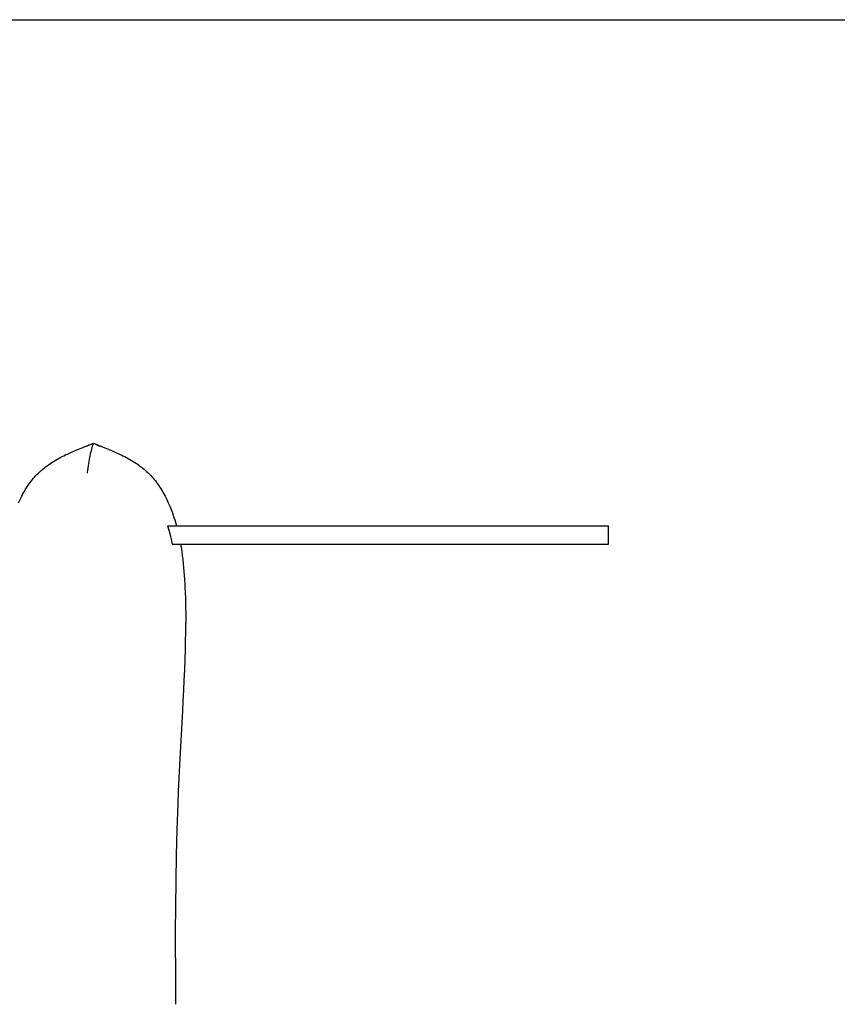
# Model space of a CAD drawing. Header units: millimetres. Extents: x -1528 to 1528, y -800 to 940.
# Tile 7 of 10: x 368 to 725, y -310 to 120. Entities that reach past the tile are written whole.
import ezdxf

# ---------------------------------------------------------------- set-up
doc = ezdxf.new("R2010")
doc.units = ezdxf.units.MM
doc.layers.add('VISIBLE', color=7, linetype='Continuous')

msp = doc.modelspace()

# ---------------------------------------------------------------- linework, layer by layer
at = {"layer": 'VISIBLE'}
for p, q in [((118.77, 119.99), (1499.89, 119.99)), ((118.77, 119.99), (1499.9, 119.99)), ((390.32, -68.98), (391.92, -68.28)), ((391.92, -68.28), (393.54, -67.61)), ((393.54, -67.61), (395.17, -66.94)), ((395.17, -66.94), (396.81, -66.3)), ((396.81, -66.3), (400.11, -65.02)), ((397.09, -66.3), (400.11, -65.02)), ((399.05, -68.98), (399.22, -68.28)), ((399.22, -68.28), (399.4, -67.61)), ((399.4, -67.61), (399.75, -66.3)), ((399.75, -66.3), (400.11, -65.02)), ((400.11, -65.02), (402.78, -66.3)), ((400.11, -65.02), (400.11, -65.02)), ((400.11, -65.02), (400.13, -65.02)), ((400.11, -65.02), (403.42, -66.3)), ((403.42, -66.3), (405.06, -66.94)), ((405.06, -66.94), (406.69, -67.61)), ((406.69, -67.61), (408.31, -68.28)), ((408.31, -68.28), (409.91, -68.98)), ((382.01, -73.38), (382.72, -72.93)), ((382.72, -72.93), (383.44, -72.49)), ((383.44, -72.49), (384.18, -72.07)), ((384.18, -72.07), (384.92, -71.65)), ((384.92, -71.65), (385.67, -71.24)), ((385.67, -71.24), (386.43, -70.85)), ((386.43, -70.85), (387.19, -70.46)), ((387.19, -70.46), (387.96, -70.08)), ((387.96, -70.08), (388.74, -69.71)), ((388.74, -69.71), (390.32, -68.98)), ((398.07, -73.84), (398.22, -72.93)), ((398.22, -72.93), (398.38, -72.07)), ((398.38, -72.07), (398.54, -71.25)), ((398.54, -71.25), (398.71, -70.46)), ((398.71, -70.46), (398.88, -69.71)), ((398.88, -69.71), (399.05, -68.98)), ((409.91, -68.98), (411.48, -69.71)), ((411.48, -69.71), (412.26, -70.08)), ((412.26, -70.08), (413.04, -70.46)), ((413.04, -70.46), (413.8, -70.85)), ((413.8, -70.85), (414.56, -71.24)), ((414.56, -71.24), (415.31, -71.65)), ((415.31, -71.65), (416.05, -72.07)), ((416.05, -72.07), (416.78, -72.49)), ((416.78, -72.49), (417.51, -72.93)), ((417.51, -72.93), (418.22, -73.38)), ((376.71, -77.45), (377.33, -76.89)), ((377.33, -76.89), (377.96, -76.34)), ((377.96, -76.34), (378.61, -75.82)), ((378.61, -75.82), (379.26, -75.3)), ((379.26, -75.3), (379.93, -74.8)), ((379.93, -74.8), (380.61, -74.32)), ((380.61, -74.32), (381.31, -73.84)), ((381.31, -73.84), (382.01, -73.38)), ((397.57, -77.45), (397.64, -76.89)), ((397.64, -76.89), (397.77, -75.82)), ((397.77, -75.82), (397.92, -74.8)), ((397.92, -74.8), (398.07, -73.84)), ((418.22, -73.38), (418.92, -73.84)), ((418.92, -73.84), (419.62, -74.32)), ((419.62, -74.32), (420.3, -74.8)), ((420.3, -74.8), (420.97, -75.3)), ((420.97, -75.3), (421.62, -75.82)), ((421.62, -75.82), (422.27, -76.34)), ((422.27, -76.34), (422.9, -76.89)), ((422.9, -76.89), (423.52, -77.45)), ((372.56, -82.09), (373.03, -81.47)), ((373.03, -81.47), (373.52, -80.87)), ((373.52, -80.87), (374.01, -80.27)), ((374.01, -80.27), (374.52, -79.69)), ((374.52, -79.69), (375.04, -79.12)), ((375.04, -79.12), (375.57, -78.56)), ((375.57, -78.56), (376.11, -78.02)), ((376.11, -78.02), (376.71, -77.45)), ((397.5, -78.02), (397.57, -77.45)), ((423.52, -77.45), (424.12, -78.02)), ((424.12, -78.02), (424.66, -78.56)), ((424.66, -78.56), (425.19, -79.12)), ((425.19, -79.12), (425.71, -79.69)), ((425.71, -79.69), (426.22, -80.27)), ((426.22, -80.27), (426.71, -80.87)), ((426.71, -80.87), (427.2, -81.47)), ((427.2, -81.47), (427.67, -82.09)), ((369.96, -86.01), (370.37, -85.34)), ((370.37, -85.34), (370.78, -84.67)), ((370.78, -84.67), (371.21, -84.01)), ((371.21, -84.01), (371.65, -83.36)), ((371.65, -83.36), (372.1, -82.72)), ((372.1, -82.72), (372.56, -82.09)), ((427.67, -82.09), (428.13, -82.72)), ((428.13, -82.72), (428.58, -83.36)), ((428.58, -83.36), (429.02, -84.01)), ((429.02, -84.01), (429.44, -84.67)), ((429.44, -84.67), (429.86, -85.34)), ((429.86, -85.34), (430.27, -86.01)), ((367.4, -90.97), (368.08, -89.52)), ((368.08, -89.52), (368.8, -88.1)), ((368.8, -88.1), (369.18, -87.39)), ((369.18, -87.39), (369.56, -86.7)), ((369.56, -86.7), (369.96, -86.01)), ((430.27, -86.01), (430.66, -86.7)), ((430.66, -86.7), (431.05, -87.39)), ((431.05, -87.39), (431.42, -88.1)), ((431.42, -88.1), (432.14, -89.52)), ((432.14, -89.52), (432.82, -90.97)), ((432.82, -90.97), (433.47, -92.44)), ((433.47, -92.44), (434.07, -93.94)), ((434.07, -93.94), (434.64, -95.44)), ((434.64, -95.44), (435.17, -96.96)), ((435.17, -96.96), (435.66, -98.49)), ((435.66, -98.49), (436.12, -100.03)), ((432.5, -101.03), (433.07, -103.01)), ((432.5, -101.03), (432.93, -101.03)), ((432.5, -101.03), (438.69, -101.03)), ((432.93, -101.03), (433.33, -101.03)), ((433.07, -103.01), (433.6, -105.01)), ((433.33, -101.03), (433.72, -101.03)), ((433.72, -101.03), (434.08, -101.03)), ((434.08, -101.03), (434.41, -101.03)), ((434.41, -101.03), (434.73, -101.03)), ((434.73, -101.03), (435.01, -101.03)), ((435.01, -101.03), (435.28, -101.03)), ((435.28, -101.03), (435.51, -101.03)), ((435.51, -101.03), (435.72, -101.03)), ((435.72, -101.03), (435.9, -101.03)), ((435.9, -101.03), (436.06, -101.03)), ((436.06, -101.03), (436.18, -101.03)), ((436.12, -100.03), (436.41, -101.03)), ((436.18, -101.03), (436.28, -101.03)), ((436.28, -101.03), (436.35, -101.03)), ((436.35, -101.03), (436.39, -101.03)), ((436.39, -101.03), (436.41, -101.03)), ((436.41, -101.03), (436.41, -101.03)), ((436.41, -101.03), (442.87, -101.03)), ((438.69, -101.03), (444.82, -101.03)), ((442.87, -101.03), (449.28, -101.03)), ((444.82, -101.03), (450.9, -101.03)), ((449.28, -101.03), (455.62, -101.03)), ((450.9, -101.03), (456.92, -101.03)), ((455.62, -101.03), (458.77, -101.03)), ((456.92, -101.03), (462.86, -101.03)), ((458.77, -101.03), (461.89, -101.03)), ((461.89, -101.03), (464.99, -101.03)), ((462.86, -101.03), (465.79, -101.03)), ((464.99, -101.03), (468.07, -101.03)), ((465.79, -101.03), (468.71, -101.03)), ((468.07, -101.03), (471.12, -101.03)), ((468.71, -101.03), (471.61, -101.03)), ((471.12, -101.03), (474.15, -101.03)), ((471.61, -101.03), (474.48, -101.03)), ((474.15, -101.03), (477.15, -101.03)), ((474.48, -101.03), (477.32, -101.03)), ((477.15, -101.03), (480.13, -101.03)), ((477.32, -101.03), (480.15, -101.03)), ((480.13, -101.03), (483.01, -101.03)), ((480.15, -101.03), (485.87, -101.03)), ((483.01, -101.03), (485.86, -101.03)), ((485.86, -101.03), (491.53, -101.03)), ((485.87, -101.03), (491.51, -101.03)), ((491.51, -101.03), (497.1, -101.03)), ((491.53, -101.03), (497.14, -101.03)), ((497.1, -101.03), (502.68, -101.03)), ((497.14, -101.03), (502.74, -101.03)), ((502.68, -101.03), (508.28, -101.03)), ((502.74, -101.03), (505.54, -101.03)), ((505.54, -101.03), (508.36, -101.03)), ((508.28, -101.03), (511.09, -101.03)), ((508.36, -101.03), (511.18, -101.03)), ((511.09, -101.03), (513.92, -101.03)), ((511.18, -101.03), (514.02, -101.03)), ((513.92, -101.03), (516.77, -101.03)), ((514.02, -101.03), (516.88, -101.03)), ((516.77, -101.03), (519.65, -101.03)), ((516.88, -101.03), (519.76, -101.03)), ((519.65, -101.03), (522.55, -101.03)), ((519.76, -101.03), (522.67, -101.03)), ((522.55, -101.03), (525.49, -101.03)), ((522.67, -101.03), (525.61, -101.03)), ((525.49, -101.03), (528.46, -101.03)), ((525.61, -101.03), (528.59, -101.03)), ((528.46, -101.03), (531.47, -101.03)), ((528.59, -101.03), (531.61, -101.03)), ((531.47, -101.03), (534.53, -101.03)), ((531.61, -101.03), (534.67, -101.03)), ((534.53, -101.03), (537.63, -101.03)), ((534.67, -101.03), (537.77, -101.03)), ((537.63, -101.03), (540.79, -101.03)), ((537.77, -101.03), (540.93, -101.03)), ((540.79, -101.03), (544.01, -101.03)), ((540.93, -101.03), (544.14, -101.03)), ((544.01, -101.03), (547.28, -101.03)), ((544.14, -101.03), (547.42, -101.03)), ((547.28, -101.03), (550.62, -101.03)), ((547.42, -101.03), (549.07, -101.03)), ((549.07, -101.03), (550.75, -101.03)), ((550.62, -101.03), (554.03, -101.03)), ((550.75, -101.03), (552.44, -101.03)), ((552.44, -101.03), (554.15, -101.03)), ((554.03, -101.03), (555.77, -101.03)), ((554.15, -101.03), (555.88, -101.03)), ((555.77, -101.03), (557.52, -101.03)), ((555.88, -101.03), (557.62, -101.03)), ((557.52, -101.03), (559.29, -101.03)), ((557.62, -101.03), (559.39, -101.03)), ((559.29, -101.03), (561.08, -101.03)), ((559.39, -101.03), (561.17, -101.03)), ((561.08, -101.03), (562.89, -101.03)), ((561.17, -101.03), (562.97, -101.03)), ((562.89, -101.03), (564.72, -101.03)), ((562.97, -101.03), (564.79, -101.03)), ((564.72, -101.03), (566.57, -101.03)), ((564.79, -101.03), (566.64, -101.03)), ((566.57, -101.03), (568.44, -101.03)), ((566.64, -101.03), (568.5, -101.03)), ((568.44, -101.03), (570.34, -101.03)), ((568.5, -101.03), (570.39, -101.03)), ((570.34, -101.03), (572.26, -101.03)), ((570.39, -101.03), (572.29, -101.03)), ((572.26, -101.03), (574.2, -101.03)), ((572.29, -101.03), (574.22, -101.03)), ((574.2, -101.03), (576.17, -101.03)), ((574.22, -101.03), (576.18, -101.03)), ((576.17, -101.03), (578.16, -101.03)), ((576.18, -101.03), (578.15, -101.03)), ((578.15, -101.03), (580.15, -101.03)), ((578.16, -101.03), (580.17, -101.03)), ((580.15, -101.03), (582.11, -101.03)), ((580.17, -101.03), (582.09, -101.03)), ((582.09, -101.03), (584.03, -101.03)), ((582.11, -101.03), (584.09, -101.03)), ((584.03, -101.03), (587.94, -101.03)), ((584.09, -101.03), (588.07, -101.03)), ((587.94, -101.03), (591.85, -101.03)), ((588.07, -101.03), (592.06, -101.03)), ((591.85, -101.03), (595.74, -101.03)), ((592.06, -101.03), (596.02, -101.03)), ((595.74, -101.03), (597.66, -101.03)), ((596.02, -101.03), (597.97, -101.03)), ((597.66, -101.03), (599.55, -101.03)), ((597.97, -101.03), (599.89, -101.03)), ((599.55, -101.03), (601.42, -101.03)), ((599.89, -101.03), (601.79, -101.03)), ((601.42, -101.03), (603.25, -101.03)), ((601.79, -101.03), (603.65, -101.03)), ((603.25, -101.03), (605.05, -101.03)), ((603.65, -101.03), (605.47, -101.03)), ((605.05, -101.03), (606.8, -101.03)), ((605.47, -101.03), (607.24, -101.03)), ((606.8, -101.03), (608.5, -101.03)), ((607.24, -101.03), (608.96, -101.03)), ((608.5, -101.03), (610.15, -101.03)), ((608.96, -101.03), (610.62, -101.03)), ((610.15, -101.03), (611.74, -101.03)), ((610.62, -101.03), (612.23, -101.03)), ((611.74, -101.03), (613.27, -101.03)), ((612.23, -101.03), (613.76, -101.03)), ((613.27, -101.03), (614.73, -101.03)), ((613.76, -101.03), (615.22, -101.03)), ((614.73, -101.03), (616.12, -101.03)), ((615.22, -101.03), (615.92, -101.03)), ((615.92, -101.03), (616.61, -101.03)), ((616.12, -101.03), (616.78, -101.03)), ((616.61, -101.03), (617.27, -101.03)), ((616.78, -101.03), (617.43, -101.03)), ((617.27, -101.03), (617.91, -101.03)), ((617.43, -101.03), (618.05, -101.03)), ((617.91, -101.03), (618.52, -101.03)), ((618.05, -101.03), (618.65, -101.03)), ((618.52, -101.03), (619.12, -101.03)), ((618.65, -101.03), (619.23, -101.03)), ((619.12, -101.03), (619.69, -101.03)), ((619.23, -101.03), (619.79, -101.03)), ((619.69, -101.03), (620.23, -101.03)), ((619.79, -101.03), (620.32, -101.03)), ((620.23, -101.03), (620.76, -101.03)), ((620.32, -101.03), (620.83, -101.03)), ((620.76, -101.03), (621.25, -101.03)), ((620.83, -101.03), (621.31, -101.03)), ((621.25, -101.03), (621.72, -101.03)), ((621.31, -101.03), (621.77, -101.03)), ((621.72, -101.03), (622.17, -101.03)), ((621.77, -101.03), (622.2, -101.03)), ((622.17, -101.03), (622.58, -101.03)), ((622.2, -101.03), (622.61, -101.03)), ((622.58, -101.03), (622.97, -101.03)), ((622.61, -101.03), (622.99, -101.03)), ((622.97, -101.03), (623.33, -101.03)), ((622.99, -101.03), (623.34, -101.03)), ((623.33, -101.03), (623.66, -101.03)), ((623.34, -101.03), (623.66, -101.03)), ((623.66, -101.03), (623.96, -101.03)), ((623.66, -101.03), (623.96, -101.03)), ((623.96, -101.03), (624.22, -101.03)), ((623.96, -101.03), (624.22, -101.03)), ((624.22, -101.03), (624.46, -101.03)), ((624.22, -101.03), (624.45, -101.03)), ((624.45, -101.03), (624.65, -101.03)), ((624.46, -101.03), (624.66, -101.03)), ((624.65, -101.03), (624.83, -101.03)), ((624.66, -101.03), (624.84, -101.03)), ((624.83, -101.03), (624.96, -101.03)), ((624.84, -101.03), (624.97, -101.03)), ((624.96, -101.03), (625.07, -101.03)), ((624.97, -101.03), (625.08, -101.03)), ((625.07, -101.03), (625.14, -101.03)), ((625.08, -101.03), (625.15, -101.03)), ((625.14, -101.03), (625.18, -101.03)), ((625.15, -101.03), (625.18, -101.03)), ((625.18, -109.03), (625.18, -101.03)), ((625.18, -101.03), (625.18, -101.03)), ((433.6, -105.01), (434.07, -107.01)), ((434.07, -107.01), (434.48, -109.03)), ((434.48, -109.03), (434.49, -109.03)), ((434.48, -109.03), (440.41, -109.03)), ((438.2, -109.03), (438.45, -110.48)), ((438.45, -110.48), (438.72, -112.23)), ((440.41, -109.03), (446.29, -109.03)), ((446.29, -109.03), (452.11, -109.03)), ((452.11, -109.03), (457.87, -109.03)), ((457.87, -109.03), (463.56, -109.03)), ((463.56, -109.03), (466.38, -109.03)), ((466.38, -109.03), (469.18, -109.03)), ((469.18, -109.03), (471.95, -109.03)), ((471.95, -109.03), (474.71, -109.03)), ((474.71, -109.03), (477.44, -109.03)), ((477.44, -109.03), (480.15, -109.03)), ((480.15, -109.03), (485.87, -109.03)), ((485.87, -109.03), (491.51, -109.03)), ((491.51, -109.03), (497.1, -109.03)), ((497.1, -109.03), (502.68, -109.03)), ((502.68, -109.03), (508.28, -109.03)), ((508.28, -109.03), (511.09, -109.03)), ((511.09, -109.03), (513.92, -109.03)), ((513.92, -109.03), (516.77, -109.03)), ((516.77, -109.03), (519.65, -109.03)), ((519.65, -109.03), (522.55, -109.03)), ((522.55, -109.03), (525.49, -109.03)), ((525.49, -109.03), (528.46, -109.03)), ((528.46, -109.03), (531.47, -109.03)), ((531.47, -109.03), (534.53, -109.03)), ((534.53, -109.03), (537.63, -109.03)), ((537.63, -109.03), (540.79, -109.03)), ((540.79, -109.03), (544.01, -109.03)), ((544.01, -109.03), (547.28, -109.03)), ((547.28, -109.03), (550.62, -109.03)), ((550.62, -109.03), (554.03, -109.03)), ((554.03, -109.03), (555.77, -109.03)), ((555.77, -109.03), (557.52, -109.03)), ((557.52, -109.03), (559.29, -109.03)), ((559.29, -109.03), (561.08, -109.03)), ((561.08, -109.03), (562.89, -109.03)), ((562.89, -109.03), (564.72, -109.03)), ((564.72, -109.03), (566.57, -109.03)), ((566.57, -109.03), (568.44, -109.03)), ((568.44, -109.03), (570.34, -109.03)), ((570.34, -109.03), (572.26, -109.03)), ((572.26, -109.03), (574.2, -109.03)), ((574.2, -109.03), (576.17, -109.03)), ((576.17, -109.03), (578.16, -109.03)), ((578.16, -109.03), (580.17, -109.03)), ((580.17, -109.03), (582.09, -109.03)), ((582.09, -109.03), (584.03, -109.03)), ((584.03, -109.03), (587.94, -109.03)), ((587.94, -109.03), (591.85, -109.03)), ((591.85, -109.03), (595.74, -109.03)), ((595.74, -109.03), (597.66, -109.03)), ((597.66, -109.03), (599.55, -109.03)), ((599.55, -109.03), (601.42, -109.03)), ((601.42, -109.03), (603.25, -109.03)), ((603.25, -109.03), (605.05, -109.03)), ((605.05, -109.03), (606.8, -109.03)), ((606.8, -109.03), (608.5, -109.03)), ((608.5, -109.03), (610.15, -109.03)), ((610.15, -109.03), (611.74, -109.03)), ((611.74, -109.03), (613.27, -109.03)), ((613.27, -109.03), (614.73, -109.03)), ((614.73, -109.03), (616.12, -109.03)), ((616.12, -109.03), (616.78, -109.03)), ((616.78, -109.03), (617.43, -109.03)), ((617.43, -109.03), (618.05, -109.03)), ((618.05, -109.03), (618.65, -109.03)), ((618.65, -109.03), (619.23, -109.03)), ((619.23, -109.03), (619.79, -109.03)), ((619.79, -109.03), (620.32, -109.03)), ((620.32, -109.03), (620.83, -109.03)), ((620.83, -109.03), (621.31, -109.03)), ((621.31, -109.03), (621.77, -109.03)), ((621.77, -109.03), (622.2, -109.03)), ((622.2, -109.03), (622.61, -109.03)), ((622.61, -109.03), (622.99, -109.03)), ((622.99, -109.03), (623.34, -109.03)), ((623.34, -109.03), (623.66, -109.03)), ((623.66, -109.03), (623.96, -109.03)), ((623.96, -109.03), (624.22, -109.03)), ((624.22, -109.03), (624.45, -109.03)), ((624.45, -109.03), (624.65, -109.03)), ((624.65, -109.03), (624.83, -109.03)), ((624.83, -109.03), (624.96, -109.03)), ((624.96, -109.03), (625.07, -109.03)), ((625.07, -109.03), (625.14, -109.03)), ((625.14, -109.03), (625.18, -109.03)), ((625.18, -109.03), (625.18, -109.03)), ((625.18, -109.03), (625.18, -109.03)), ((438.72, -112.23), (438.97, -113.98)), ((438.97, -113.98), (439.18, -115.73)), ((439.18, -115.73), (439.38, -117.48)), ((439.38, -117.48), (439.55, -119.24)), ((439.55, -119.24), (439.69, -121)), ((439.69, -121), (439.82, -122.76)), ((439.82, -122.76), (439.94, -124.52)), ((439.94, -124.52), (440.04, -126.28)), ((440.04, -126.28), (440.13, -128.04)), ((440.13, -128.04), (440.22, -130.28)), ((440.22, -130.28), (440.3, -132.52)), ((440.3, -132.52), (440.36, -134.77)), ((440.36, -134.77), (440.41, -137.02)), ((440.41, -137.02), (440.44, -139.26)), ((440.44, -139.26), (440.46, -141.51)), ((440.46, -141.51), (440.46, -143.76)), ((440.43, -148.26), (440.45, -146.01)), ((440.45, -146.01), (440.46, -143.76)), ((440.36, -152.76), (440.4, -150.51)), ((440.4, -150.51), (440.43, -148.26)), ((440.3, -155.01), (440.36, -152.76)), ((440.17, -159.52), (440.3, -155.01)), ((440, -164.02), (440.17, -159.52)), ((439.81, -168.53), (440, -164.02)), ((439.59, -173.03), (439.81, -168.53)), ((439.36, -177.54), (439.59, -173.03)), ((439.12, -182.05), (439.36, -177.54)), ((438.12, -200.06), (439.12, -182.05)), ((437.84, -205.68), (438.12, -200.06)), ((437.59, -211.29), (437.84, -205.68)), ((437.35, -216.9), (437.59, -211.29)), ((437.13, -222.51), (437.35, -216.9)), ((436.76, -233.72), (437.13, -222.51)), ((436.47, -244.92), (436.76, -233.72)), ((436.24, -256.12), (436.47, -244.92)), ((436.09, -267.32), (436.24, -256.12)), ((435.99, -278.52), (436.09, -267.32)), ((435.95, -289.73), (435.99, -278.52)), ((435.95, -289.73), (435.97, -300.96)), ((435.97, -300.96), (436.02, -310.06))]:
    msp.add_line(p, q, dxfattribs=at)

doc.saveas('drawing.dxf')
